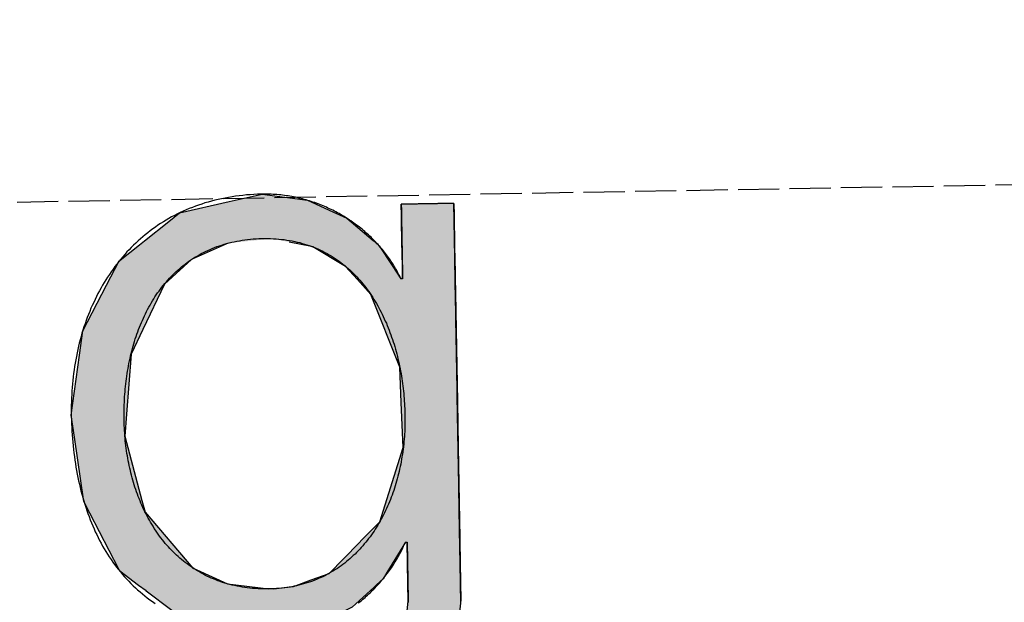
# Model space of a CAD drawing. Extents: x 1073 to 6773, y 5991 to 11916.
# Tile 26 of 65: x 3600 to 3720, y 8069 to 8140. Entities that reach past the tile are written whole.
import ezdxf

# ---------------------------------------------------------------- set-up
doc = ezdxf.new("R2010")
doc.units = 0
doc.linetypes.add('GEN3', pattern=[6.25, 5, -1.25])
doc.layers.get('0').update_dxf_attribs({"linetype": 'CONTINUOUS'})
doc.layers.add('3', color=6, linetype='GEN3')
doc.layers.add('LOGO', color=7, linetype='CONTINUOUS')

# ---------------------------------------------------------------- blocks, each defined once
blk = doc.blocks.new('*U30')
at = {"layer": 'LOGO', "color": 30, "linetype": 'CONTINUOUS'}
for p, q in [((70.736, 7.654), (71.316, 7.774)), ((71.316, 7.774), (72.103, 7.654)), ((69.862, 7.472), (70.736, 7.654)), ((72.103, 7.654), (72.485, 7.472)), ((69.672, 7.326), (69.862, 7.472)), ((72.485, 7.472), (72.791, 7.326)), ((73.747, 7.351), (73.747, 7.555)), ((74.669, 7.555), (74.669, 7.351)), ((69.239, 6.993), (69.672, 7.326)), ((72.791, 7.326), (73.169, 6.993)), ((73.747, 7.256), (73.747, 7.351)), ((73.747, 6.903), (73.747, 7.256)), ((74.669, 7.351), (74.669, 7.256)), ((74.669, 7.256), (74.669, 6.903)), ((68.806, 6.661), (69.153, 6.928)), ((69.153, 6.928), (69.239, 6.993)), ((70.704, 6.928), (70.07, 6.661)), ((72.161, 6.842), (71.772, 6.928)), ((73.169, 6.993), (73.244, 6.928)), ((73.244, 6.928), (73.342, 6.842)), ((73.747, 6.47), (73.747, 6.903)), ((74.669, 6.903), (74.669, 6.47)), ((72.187, 6.836), (72.161, 6.842)), ((72.754, 6.486), (72.187, 6.836)), ((73.342, 6.842), (73.346, 6.836)), ((73.346, 6.836), (73.568, 6.486)), ((68.562, 6.23), (68.792, 6.651)), ((68.792, 6.651), (68.806, 6.661)), ((70.058, 6.651), (69.574, 6.23)), ((70.07, 6.661), (70.058, 6.651)), ((72.956, 6.252), (72.754, 6.486)), ((73.568, 6.486), (73.717, 6.252)), ((73.747, 6.455), (73.747, 6.47)), ((73.747, 6.252), (73.747, 6.455)), ((74.669, 6.47), (74.669, 6.455)), ((74.669, 6.455), (74.669, 6.252)), ((68.131, 5.44), (68.562, 6.23)), ((69.574, 6.23), (69.18, 5.44)), ((73.185, 5.986), (72.956, 6.252)), ((74.669, 6.252), (74.669, 5.986)), ((73.672, 4.703), (73.185, 5.986)), ((74.669, 5.986), (74.669, 4.703)), ((68.065, 5.015), (68.131, 5.44)), ((69.18, 5.44), (68.969, 5.015)), ((67.904, 3.968), (68.065, 5.015)), ((68.969, 5.015), (68.872, 3.968)), ((73.687, 4.085), (73.672, 4.703)), ((74.669, 4.703), (74.669, 4.085)), ((67.954, 3.58), (67.904, 3.968)), ((68.872, 3.968), (68.836, 3.58)), ((73.708, 3.295), (73.687, 4.085)), ((74.669, 4.085), (74.669, 3.295)), ((68.098, 2.453), (67.954, 3.58)), ((68.836, 3.58), (69.115, 2.453)), ((73.273, 2.006), (73.708, 3.295)), ((74.669, 3.295), (74.669, 2.006)), ((68.2, 2.246), (68.098, 2.453)), ((69.115, 2.453), (69.167, 2.246)), ((68.688, 1.253), (68.2, 2.246)), ((69.167, 2.246), (69.986, 1.253)), ((72.961, 1.699), (73.273, 2.006)), ((74.669, 2.006), (74.669, 1.699)), ((72.369, 1.116), (72.901, 1.639)), ((72.901, 1.639), (72.961, 1.699)), ((73.717, 1.639), (73.384, 1.116)), ((73.747, 0.913), (73.747, 1.639)), ((74.669, 1.699), (74.669, 1.639)), ((74.669, 1.639), (74.669, 0.913)), ((68.704, 1.22), (68.688, 1.253)), ((69.029, 0.966), (68.704, 1.22)), ((69.986, 1.253), (70.054, 1.22)), ((70.054, 1.22), (70.586, 0.966)), ((72.054, 1.008), (72.369, 1.116)), ((73.384, 1.116), (73.315, 1.008)), ((69.159, 0.865), (69.029, 0.966)), ((69.16, 0.864), (69.159, 0.865)), ((69.602, 0.518), (69.16, 0.864)), ((70.586, 0.966), (71.308, 0.865)), ((71.39, 0.865), (71.744, 0.901)), ((71.744, 0.901), (72.054, 1.008)), ((73.153, 0.864), (72.764, 0.518)), ((73.154, 0.865), (73.153, 0.864)), ((73.195, 0.901), (73.154, 0.865)), ((73.315, 1.008), (73.195, 0.901)), ((73.747, 0.615), (73.747, 0.913)), ((74.669, 0.913), (74.669, 0.615)), ((69.764, 0.391), (69.602, 0.518)), ((72.764, 0.518), (72.494, 0.391)), ((73.606, -0.61), (73.747, 0.615)), ((74.669, 0.615), (74.522, -0.61)), ((70.739, 0.2), (69.764, 0.391)), ((72.494, 0.391), (72.088, 0.2)), ((71.316, 0.087), (70.739, 0.2)), ((72.088, 0.2), (71.316, 0.087)), ((73.462, -0.904), (73.606, -0.61)), ((74.522, -0.61), (74.486, -0.904)), ((68.409, -1.438), (68.183, -0.733)), ((69.105, -0.733), (69.393, -1.438)), ((73.168, -1.505), (73.462, -0.904)), ((74.486, -0.904), (74.186, -1.505)), ((68.516, -1.769), (68.409, -1.438)), ((69.393, -1.438), (69.755, -1.769)), ((72.422, -2.047), (73.168, -1.505)), ((74.186, -1.505), (73.915, -2.047)), ((68.652, -1.904), (68.516, -1.769)), ((69.755, -1.769), (69.903, -1.904)), ((68.992, -2.24), (68.652, -1.904)), ((69.903, -1.904), (71.316, -2.24)), ((71.316, -2.24), (72.412, -2.054)), ((72.412, -2.054), (72.422, -2.047)), ((73.904, -2.054), (73.636, -2.24)), ((73.915, -2.047), (73.904, -2.054)), ((69.233, -2.479), (68.992, -2.24)), ((73.636, -2.24), (73.295, -2.479)), ((69.922, -2.766), (69.233, -2.479)), ((73.295, -2.479), (72.881, -2.766)), ((70.208, -2.886), (69.922, -2.766)), ((71.316, -3.017), (70.208, -2.886)), ((72.131, -2.886), (71.316, -3.017)), ((72.881, -2.766), (72.131, -2.886))]:
    blk.add_line(p, q, dxfattribs=at)
at = {"layer": 'LOGO', "color": 30, "linetype": 'CONTINUOUS', "extrusion": (0, 0, -1)}
for points in [[(-71.316, 7.774), (-72.103, 7.654), (-70.736, 7.654)], [(-70.736, 7.654), (-72.485, 7.472), (-69.862, 7.472)], [(-70.736, 7.654), (-72.103, 7.654), (-72.485, 7.472)], [(-69.862, 7.472), (-72.791, 7.326), (-69.672, 7.326)], [(-69.862, 7.472), (-72.485, 7.472), (-72.791, 7.326)], [(-73.747, 7.555), (-74.669, 7.351), (-73.747, 7.351)], [(-73.747, 7.555), (-74.669, 7.555), (-74.669, 7.351)], [(-69.672, 7.326), (-73.169, 6.993), (-69.239, 6.993)], [(-69.672, 7.326), (-72.791, 7.326), (-73.169, 6.993)], [(-73.747, 7.351), (-74.669, 7.256), (-73.747, 7.256)], [(-73.747, 7.351), (-74.669, 7.351), (-74.669, 7.256)], [(-73.747, 7.256), (-74.669, 6.903), (-73.747, 6.903)], [(-73.747, 7.256), (-74.669, 7.256), (-74.669, 6.903)], [(-69.153, 6.928), (-70.07, 6.661), (-68.806, 6.661)], [(-69.239, 6.993), (-70.704, 6.928), (-69.153, 6.928)], [(-69.153, 6.928), (-70.704, 6.928), (-70.07, 6.661)], [(-69.239, 6.993), (-71.476, 6.993), (-70.704, 6.928)], [(-71.476, 6.993), (-73.244, 6.928), (-71.772, 6.928)], [(-71.476, 6.993), (-73.169, 6.993), (-73.244, 6.928)], [(-71.772, 6.928), (-73.342, 6.842), (-72.161, 6.842)], [(-71.772, 6.928), (-73.244, 6.928), (-73.342, 6.842)], [(-73.747, 6.903), (-74.669, 6.47), (-73.747, 6.47)], [(-73.747, 6.903), (-74.669, 6.903), (-74.669, 6.47)], [(-72.161, 6.842), (-73.346, 6.836), (-72.187, 6.836)], [(-72.161, 6.842), (-73.342, 6.842), (-73.346, 6.836)], [(-72.187, 6.836), (-73.568, 6.486), (-72.754, 6.486)], [(-72.187, 6.836), (-73.346, 6.836), (-73.568, 6.486)], [(-68.792, 6.651), (-69.574, 6.23), (-68.562, 6.23)], [(-68.806, 6.661), (-70.058, 6.651), (-68.792, 6.651)], [(-68.792, 6.651), (-70.058, 6.651), (-69.574, 6.23)], [(-68.806, 6.661), (-70.07, 6.661), (-70.058, 6.651)], [(-72.754, 6.486), (-73.717, 6.252), (-72.956, 6.252)], [(-72.754, 6.486), (-73.568, 6.486), (-73.717, 6.252)], [(-73.747, 6.47), (-74.669, 6.455), (-73.747, 6.455)], [(-73.747, 6.47), (-74.669, 6.47), (-74.669, 6.455)], [(-73.747, 6.455), (-74.669, 6.252), (-73.747, 6.252)], [(-73.747, 6.455), (-74.669, 6.455), (-74.669, 6.252)], [(-68.562, 6.23), (-69.18, 5.44), (-68.131, 5.44)], [(-68.562, 6.23), (-69.574, 6.23), (-69.18, 5.44)], [(-72.956, 6.252), (-74.669, 5.986), (-73.185, 5.986)], [(-72.956, 6.252), (-74.669, 6.252), (-74.669, 5.986)], [(-73.185, 5.986), (-74.669, 4.703), (-73.672, 4.703)], [(-73.185, 5.986), (-74.669, 5.986), (-74.669, 4.703)], [(-68.131, 5.44), (-68.969, 5.015), (-68.065, 5.015)], [(-68.131, 5.44), (-69.18, 5.44), (-68.969, 5.015)], [(-68.065, 5.015), (-68.872, 3.968), (-67.904, 3.968)], [(-68.065, 5.015), (-68.969, 5.015), (-68.872, 3.968)], [(-73.672, 4.703), (-74.669, 4.085), (-73.687, 4.085)], [(-73.672, 4.703), (-74.669, 4.703), (-74.669, 4.085)], [(-67.904, 3.968), (-68.836, 3.58), (-67.954, 3.58)], [(-67.904, 3.968), (-68.872, 3.968), (-68.836, 3.58)], [(-73.687, 4.085), (-74.669, 3.295), (-73.708, 3.295)], [(-73.687, 4.085), (-74.669, 4.085), (-74.669, 3.295)], [(-67.954, 3.58), (-69.115, 2.453), (-68.098, 2.453)], [(-67.954, 3.58), (-68.836, 3.58), (-69.115, 2.453)], [(-73.708, 3.295), (-74.669, 2.006), (-73.273, 2.006)], [(-73.708, 3.295), (-74.669, 3.295), (-74.669, 2.006)], [(-68.098, 2.453), (-69.167, 2.246), (-68.2, 2.246)], [(-68.098, 2.453), (-69.115, 2.453), (-69.167, 2.246)], [(-68.2, 2.246), (-69.986, 1.253), (-68.688, 1.253)], [(-68.2, 2.246), (-69.167, 2.246), (-69.986, 1.253)], [(-73.273, 2.006), (-74.669, 1.699), (-72.961, 1.699)], [(-73.273, 2.006), (-74.669, 2.006), (-74.669, 1.699)], [(-72.901, 1.639), (-73.384, 1.116), (-72.369, 1.116)], [(-72.961, 1.699), (-74.669, 1.639), (-72.901, 1.639)], [(-72.901, 1.639), (-73.717, 1.639), (-73.384, 1.116)], [(-72.961, 1.699), (-74.669, 1.699), (-74.669, 1.639)], [(-73.747, 1.639), (-74.669, 0.913), (-73.747, 0.913)], [(-73.747, 1.639), (-74.669, 1.639), (-74.669, 0.913)], [(-68.688, 1.253), (-70.054, 1.22), (-68.704, 1.22)], [(-68.688, 1.253), (-69.986, 1.253), (-70.054, 1.22)], [(-68.704, 1.22), (-70.586, 0.966), (-69.029, 0.966)], [(-68.704, 1.22), (-70.054, 1.22), (-70.586, 0.966)], [(-72.369, 1.116), (-73.315, 1.008), (-72.054, 1.008)], [(-72.369, 1.116), (-73.384, 1.116), (-73.315, 1.008)], [(-69.029, 0.966), (-71.308, 0.865), (-69.159, 0.865)], [(-69.029, 0.966), (-70.586, 0.966), (-71.308, 0.865)], [(-69.159, 0.865), (-71.316, 0.864), (-69.16, 0.864)], [(-69.159, 0.865), (-71.308, 0.865), (-71.316, 0.864)], [(-69.16, 0.864), (-72.764, 0.518), (-69.602, 0.518)], [(-69.16, 0.864), (-73.153, 0.864), (-72.764, 0.518)], [(-71.39, 0.865), (-73.153, 0.864), (-71.316, 0.864)], [(-71.744, 0.901), (-73.154, 0.865), (-71.39, 0.865)], [(-71.39, 0.865), (-73.154, 0.865), (-73.153, 0.864)], [(-72.054, 1.008), (-73.195, 0.901), (-71.744, 0.901)], [(-71.744, 0.901), (-73.195, 0.901), (-73.154, 0.865)], [(-72.054, 1.008), (-73.315, 1.008), (-73.195, 0.901)], [(-73.747, 0.913), (-74.669, 0.615), (-73.747, 0.615)], [(-73.747, 0.913), (-74.669, 0.913), (-74.669, 0.615)], [(-69.602, 0.518), (-72.494, 0.391), (-69.764, 0.391)], [(-69.602, 0.518), (-72.764, 0.518), (-72.494, 0.391)], [(-73.747, 0.615), (-74.522, -0.61), (-73.606, -0.61)], [(-73.747, 0.615), (-74.669, 0.615), (-74.522, -0.61)], [(-69.764, 0.391), (-72.088, 0.2), (-70.739, 0.2)], [(-69.764, 0.391), (-72.494, 0.391), (-72.088, 0.2)], [(-70.739, 0.2), (-72.088, 0.2), (-71.316, 0.087)], [(-73.606, -0.61), (-74.486, -0.904), (-73.462, -0.904)], [(-73.606, -0.61), (-74.522, -0.61), (-74.486, -0.904)], [(-68.183, -0.733), (-69.393, -1.438), (-68.409, -1.438)], [(-68.183, -0.733), (-69.105, -0.733), (-69.393, -1.438)], [(-73.462, -0.904), (-74.186, -1.505), (-73.168, -1.505)], [(-73.462, -0.904), (-74.486, -0.904), (-74.186, -1.505)], [(-68.409, -1.438), (-69.755, -1.769), (-68.516, -1.769)], [(-68.409, -1.438), (-69.393, -1.438), (-69.755, -1.769)], [(-73.168, -1.505), (-73.915, -2.047), (-72.422, -2.047)], [(-73.168, -1.505), (-74.186, -1.505), (-73.915, -2.047)], [(-68.516, -1.769), (-69.903, -1.904), (-68.652, -1.904)], [(-68.516, -1.769), (-69.755, -1.769), (-69.903, -1.904)], [(-68.652, -1.904), (-71.316, -2.24), (-68.992, -2.24)], [(-68.652, -1.904), (-69.903, -1.904), (-71.316, -2.24)], [(-72.412, -2.054), (-73.636, -2.24), (-71.316, -2.24)], [(-72.422, -2.047), (-73.904, -2.054), (-72.412, -2.054)], [(-72.412, -2.054), (-73.904, -2.054), (-73.636, -2.24)], [(-72.422, -2.047), (-73.915, -2.047), (-73.904, -2.054)], [(-68.992, -2.24), (-73.295, -2.479), (-69.233, -2.479)], [(-68.992, -2.24), (-73.636, -2.24), (-73.295, -2.479)], [(-69.233, -2.479), (-72.881, -2.766), (-69.922, -2.766)], [(-69.233, -2.479), (-73.295, -2.479), (-72.881, -2.766)], [(-69.922, -2.766), (-72.131, -2.886), (-70.208, -2.886)], [(-69.922, -2.766), (-72.881, -2.766), (-72.131, -2.886)], [(-70.208, -2.886), (-72.131, -2.886), (-71.316, -3.017)]]:
    blk.add_solid(points, dxfattribs=at)
blk = doc.blocks.new('KLAUS')
at = {"layer": 'LOGO'}
for points in [[(74.668, 7.555, 0), (74.668, 7.555, 0), (74.667, 7.555, 0), (74.666, 7.555, 0), (74.664, 7.555, 0), (74.662, 7.555, 0), (74.659, 7.555, 0), (74.655, 7.555, 0), (74.651, 7.555, 0), (74.647, 7.555, 0), (74.642, 7.555, 0), (74.636, 7.555, 0), (74.63, 7.555, 0), (74.624, 7.555, 0), (74.617, 7.555, 0), (74.61, 7.555, 0), (74.603, 7.555, 0), (74.595, 7.555, 0), (74.587, 7.555, 0), (74.578, 7.555, 0), (74.569, 7.555, 0), (74.559, 7.555, 0), (74.55, 7.555, 0), (74.54, 7.555, 0), (74.529, 7.555, 0), (74.519, 7.555, 0), (74.508, 7.555, 0), (74.497, 7.555, 0), (74.486, 7.555, 0), (74.474, 7.555, 0), (74.462, 7.555, 0), (74.45, 7.555, 0), (74.438, 7.555, 0), (74.425, 7.555, 0), (74.412, 7.555, 0), (74.399, 7.555, 0), (74.386, 7.555, 0), (74.373, 7.555, 0), (74.36, 7.555, 0), (74.346, 7.555, 0), (74.333, 7.555, 0), (74.319, 7.555, 0), (74.305, 7.555, 0), (74.291, 7.555, 0), (74.278, 7.555, 0), (74.263, 7.555, 0), (74.249, 7.555, 0), (74.235, 7.555, 0), (74.221, 7.555, 0), (74.207, 7.555, 0), (74.193, 7.555, 0), (74.179, 7.555, 0), (74.165, 7.555, 0), (74.151, 7.555, 0), (74.137, 7.555, 0), (74.123, 7.555, 0), (74.109, 7.555, 0), (74.095, 7.555, 0), (74.082, 7.555, 0), (74.068, 7.555, 0), (74.054, 7.555, 0), (74.041, 7.555, 0), (74.028, 7.555, 0), (74.015, 7.555, 0), (74.002, 7.555, 0), (73.989, 7.555, 0), (73.977, 7.555, 0), (73.965, 7.555, 0), (73.952, 7.555, 0), (73.941, 7.555, 0), (73.929, 7.555, 0), (73.918, 7.555, 0), (73.906, 7.555, 0), (73.895, 7.555, 0), (73.885, 7.555, 0), (73.875, 7.555, 0), (73.865, 7.555, 0), (73.855, 7.555, 0), (73.846, 7.555, 0), (73.837, 7.555, 0), (73.828, 7.555, 0), (73.82, 7.555, 0), (73.812, 7.555, 0), (73.804, 7.555, 0), (73.797, 7.555, 0), (73.791, 7.555, 0), (73.784, 7.555, 0), (73.778, 7.555, 0), (73.773, 7.555, 0), (73.768, 7.555, 0), (73.764, 7.555, 0), (73.76, 7.555, 0), (73.756, 7.555, 0), (73.753, 7.555, 0), (73.751, 7.555, 0), (73.749, 7.555, 0), (73.748, 7.555, 0), (73.747, 7.555, 0), (73.747, 7.555, 0), (73.747, 7.554, 0), (73.747, 7.553, 0), (73.747, 7.551, 0), (73.747, 7.548, 0), (73.747, 7.545, 0), (73.747, 7.54, 0), (73.747, 7.535, 0), (73.747, 7.53, 0), (73.747, 7.523, 0), (73.747, 7.516, 0), (73.747, 7.509, 0), (73.747, 7.5, 0), (73.747, 7.491, 0), (73.747, 7.482, 0), (73.747, 7.472, 0), (73.747, 7.461, 0), (73.747, 7.45, 0), (73.747, 7.438, 0), (73.747, 7.426, 0), (73.747, 7.413, 0), (73.747, 7.4, 0), (73.747, 7.386, 0), (73.747, 7.372, 0), (73.747, 7.357, 0), (73.747, 7.342, 0), (73.747, 7.327, 0), (73.747, 7.311, 0), (73.747, 7.295, 0), (73.747, 7.279, 0), (73.747, 7.262, 0), (73.747, 7.245, 0), (73.747, 7.227, 0), (73.747, 7.209, 0), (73.747, 7.191, 0), (73.747, 7.173, 0), (73.747, 7.155, 0), (73.747, 7.136, 0), (73.747, 7.117, 0), (73.747, 7.098, 0), (73.747, 7.079, 0), (73.747, 7.06, 0), (73.747, 7.04, 0), (73.747, 7.02, 0), (73.747, 7.001, 0), (73.747, 6.981, 0), (73.747, 6.961, 0), (73.747, 6.941, 0), (73.747, 6.921, 0), (73.747, 6.901, 0), (73.747, 6.881, 0), (73.747, 6.861, 0), (73.747, 6.842, 0), (73.747, 6.822, 0), (73.747, 6.802, 0), (73.747, 6.782, 0), (73.747, 6.763, 0), (73.747, 6.743, 0), (73.747, 6.724, 0), (73.747, 6.705, 0), (73.747, 6.686, 0), (73.747, 6.667, 0), (73.747, 6.648, 0), (73.747, 6.63, 0), (73.747, 6.612, 0), (73.747, 6.594, 0), (73.747, 6.576, 0), (73.747, 6.559, 0), (73.747, 6.541, 0), (73.747, 6.525, 0), (73.747, 6.508, 0), (73.747, 6.492, 0), (73.747, 6.477, 0), (73.747, 6.461, 0), (73.747, 6.446, 0), (73.747, 6.432, 0), (73.747, 6.418, 0), (73.747, 6.404, 0), (73.747, 6.391, 0), (73.747, 6.378, 0), (73.747, 6.366, 0), (73.747, 6.354, 0), (73.747, 6.343, 0), (73.747, 6.333, 0), (73.747, 6.323, 0), (73.747, 6.313, 0), (73.747, 6.305, 0), (73.747, 6.296, 0), (73.747, 6.289, 0), (73.747, 6.282, 0), (73.747, 6.276, 0), (73.747, 6.27, 0), (73.747, 6.265, 0), (73.747, 6.261, 0), (73.747, 6.258, 0), (73.747, 6.255, 0), (73.747, 6.253, 0), (73.747, 6.252, 0), (73.747, 6.252, 0), (73.747, 6.252, 0), (73.747, 6.252, 0), (73.746, 6.252, 0), (73.746, 6.252, 0), (73.746, 6.252, 0), (73.746, 6.252, 0), (73.746, 6.252, 0), (73.746, 6.252, 0), (73.746, 6.252, 0), (73.746, 6.252, 0), (73.746, 6.252, 0), (73.745, 6.252, 0), (73.745, 6.252, 0), (73.745, 6.252, 0), (73.745, 6.252, 0), (73.744, 6.252, 0), (73.744, 6.252, 0), (73.744, 6.252, 0), (73.744, 6.252, 0), (73.743, 6.252, 0), (73.743, 6.252, 0), (73.743, 6.252, 0), (73.742, 6.252, 0), (73.742, 6.252, 0), (73.742, 6.252, 0), (73.741, 6.252, 0), (73.741, 6.252, 0), (73.741, 6.252, 0), (73.74, 6.252, 0), (73.74, 6.252, 0), (73.74, 6.252, 0), (73.739, 6.252, 0), (73.739, 6.252, 0), (73.738, 6.252, 0), (73.738, 6.252, 0), (73.737, 6.252, 0), (73.737, 6.252, 0), (73.737, 6.252, 0), (73.736, 6.252, 0), (73.736, 6.252, 0), (73.735, 6.252, 0), (73.735, 6.252, 0), (73.734, 6.252, 0), (73.734, 6.252, 0), (73.734, 6.252, 0), (73.733, 6.252, 0), (73.733, 6.252, 0), (73.732, 6.252, 0), (73.732, 6.252, 0), (73.731, 6.252, 0), (73.731, 6.252, 0), (73.73, 6.252, 0), (73.73, 6.252, 0), (73.729, 6.252, 0), (73.729, 6.252, 0), (73.729, 6.252, 0), (73.728, 6.252, 0), (73.728, 6.252, 0), (73.727, 6.252, 0), (73.727, 6.252, 0), (73.726, 6.252, 0), (73.726, 6.252, 0), (73.725, 6.252, 0), (73.725, 6.252, 0), (73.725, 6.252, 0), (73.724, 6.252, 0), (73.724, 6.252, 0), (73.724, 6.252, 0), (73.723, 6.252, 0), (73.723, 6.252, 0), (73.722, 6.252, 0), (73.722, 6.252, 0), (73.722, 6.252, 0), (73.721, 6.252, 0), (73.721, 6.252, 0), (73.721, 6.252, 0), (73.72, 6.252, 0), (73.72, 6.252, 0), (73.72, 6.252, 0), (73.719, 6.252, 0), (73.719, 6.252, 0), (73.719, 6.252, 0), (73.719, 6.252, 0), (73.719, 6.252, 0), (73.718, 6.252, 0), (73.718, 6.252, 0), (73.718, 6.252, 0), (73.718, 6.252, 0), (73.718, 6.252, 0), (73.718, 6.252, 0), (73.717, 6.252, 0), (73.717, 6.252, 0), (73.717, 6.252, 0), (73.717, 6.252, 0), (73.717, 6.252, 0), (73.717, 6.252, 0), (73.717, 6.252, 0), (73.715, 6.257, 0), (73.703, 6.282, 0), (73.692, 6.307, 0), (73.679, 6.333, 0), (73.667, 6.358, 0), (73.654, 6.383, 0), (73.641, 6.408, 0), (73.627, 6.433, 0), (73.614, 6.458, 0), (73.599, 6.482, 0), (73.585, 6.507, 0), (73.57, 6.531, 0), (73.555, 6.555, 0), (73.539, 6.58, 0), (73.523, 6.604, 0), (73.507, 6.627, 0), (73.491, 6.651, 0), (73.474, 6.675, 0), (73.457, 6.698, 0), (73.439, 6.721, 0), (73.421, 6.744, 0), (73.403, 6.767, 0), (73.385, 6.79, 0), (73.367, 6.813, 0), (73.347, 6.835, 0), (73.328, 6.857, 0), (73.309, 6.879, 0), (73.289, 6.901, 0), (73.269, 6.923, 0), (73.249, 6.944, 0), (73.228, 6.966, 0), (73.207, 6.987, 0), (73.186, 7.008, 0), (73.164, 7.029, 0), (73.142, 7.049, 0), (73.12, 7.069, 0), (73.098, 7.089, 0), (73.076, 7.109, 0), (73.053, 7.129, 0), (73.03, 7.148, 0), (73.006, 7.168, 0), (72.983, 7.187, 0), (72.959, 7.205, 0), (72.935, 7.224, 0), (72.911, 7.242, 0), (72.886, 7.26, 0), (72.861, 7.278, 0), (72.836, 7.295, 0), (72.811, 7.313, 0), (72.785, 7.33, 0), (72.76, 7.346, 0), (72.734, 7.363, 0), (72.708, 7.379, 0), (72.681, 7.395, 0), (72.654, 7.411, 0), (72.628, 7.426, 0), (72.601, 7.441, 0), (72.573, 7.456, 0), (72.546, 7.471, 0), (72.518, 7.485, 0), (72.49, 7.499, 0), (72.462, 7.512, 0), (72.434, 7.526, 0), (72.406, 7.539, 0), (72.377, 7.551, 0), (72.348, 7.564, 0), (72.319, 7.576, 0), (72.29, 7.588, 0), (72.26, 7.599, 0), (72.231, 7.61, 0), (72.201, 7.621, 0), (72.171, 7.631, 0), (72.141, 7.642, 0), (72.111, 7.651, 0), (72.081, 7.661, 0), (72.05, 7.67, 0), (72.019, 7.679, 0), (71.988, 7.687, 0), (71.957, 7.695, 0), (71.926, 7.703, 0), (71.895, 7.71, 0), (71.863, 7.717, 0), (71.831, 7.723, 0), (71.8, 7.729, 0), (71.768, 7.735, 0), (71.736, 7.741, 0), (71.703, 7.746, 0), (71.671, 7.75, 0), (71.639, 7.755, 0), (71.606, 7.758, 0), (71.573, 7.762, 0), (71.54, 7.765, 0), (71.507, 7.767, 0), (71.474, 7.77, 0), (71.441, 7.771, 0), (71.408, 7.773, 0), (71.374, 7.774, 0), (71.341, 7.774, 0), (71.299, 7.774, 0), (71.233, 7.774, 0), (71.167, 7.772, 0), (71.102, 7.769, 0), (71.037, 7.765, 0), (70.973, 7.76, 0), (70.91, 7.754, 0), (70.847, 7.747, 0), (70.785, 7.739, 0), (70.723, 7.729, 0), (70.662, 7.719, 0), (70.602, 7.708, 0), (70.542, 7.696, 0), (70.483, 7.683, 0), (70.425, 7.669, 0), (70.367, 7.654, 0), (70.31, 7.638, 0), (70.253, 7.621, 0), (70.197, 7.603, 0), (70.142, 7.585, 0), (70.087, 7.565, 0), (70.033, 7.545, 0), (69.98, 7.523, 0), (69.927, 7.501, 0), (69.875, 7.478, 0), (69.823, 7.454, 0), (69.772, 7.429, 0), (69.722, 7.403, 0), (69.672, 7.376, 0), (69.623, 7.349, 0), (69.575, 7.321, 0), (69.527, 7.291, 0), (69.48, 7.262, 0), (69.434, 7.231, 0), (69.388, 7.199, 0), (69.343, 7.167, 0), (69.299, 7.134, 0), (69.255, 7.1, 0), (69.212, 7.066, 0), (69.169, 7.031, 0), (69.128, 6.995, 0), (69.087, 6.958, 0), (69.046, 6.92, 0), (69.006, 6.882, 0), (68.967, 6.843, 0), (68.929, 6.804, 0), (68.891, 6.763, 0), (68.854, 6.723, 0), (68.818, 6.681, 0), (68.782, 6.639, 0), (68.747, 6.596, 0), (68.713, 6.552, 0), (68.679, 6.508, 0), (68.646, 6.463, 0), (68.614, 6.418, 0), (68.582, 6.372, 0), (68.551, 6.325, 0), (68.521, 6.278, 0), (68.492, 6.231, 0), (68.463, 6.182, 0), (68.435, 6.133, 0), (68.407, 6.084, 0), (68.381, 6.034, 0), (68.355, 5.983, 0), (68.33, 5.932, 0), (68.305, 5.881, 0), (68.281, 5.829, 0), (68.258, 5.776, 0), (68.236, 5.723, 0), (68.214, 5.67, 0), (68.193, 5.616, 0), (68.173, 5.561, 0), (68.153, 5.506, 0), (68.134, 5.451, 0), (68.116, 5.395, 0), (68.099, 5.339, 0), (68.082, 5.282, 0), (68.066, 5.225, 0), (68.051, 5.168, 0), (68.037, 5.11, 0), (68.023, 5.052, 0), (68.01, 4.993, 0), (67.998, 4.934, 0), (67.986, 4.875, 0), (67.976, 4.815, 0), (67.966, 4.755, 0), (67.957, 4.695, 0), (67.948, 4.634, 0), (67.94, 4.573, 0), (67.933, 4.512, 0), (67.927, 4.45, 0), (67.921, 4.388, 0), (67.917, 4.326, 0), (67.913, 4.264, 0), (67.91, 4.201, 0), (67.907, 4.138, 0), (67.906, 4.075, 0), (67.905, 4.011, 0), (67.904, 3.947, 0), (67.905, 3.881, 0), (67.906, 3.816, 0), (67.908, 3.751, 0), (67.91, 3.686, 0), (67.913, 3.621, 0), (67.917, 3.557, 0), (67.921, 3.493, 0), (67.926, 3.43, 0), (67.932, 3.366, 0), (67.938, 3.303, 0), (67.945, 3.241, 0), (67.953, 3.179, 0), (67.961, 3.117, 0), (67.969, 3.055, 0), (67.979, 2.994, 0), (67.989, 2.933, 0), (68, 2.873, 0), (68.012, 2.813, 0), (68.024, 2.754, 0), (68.037, 2.695, 0), (68.05, 2.636, 0), (68.064, 2.578, 0), (68.079, 2.52, 0), (68.095, 2.463, 0), (68.111, 2.406, 0), (68.128, 2.35, 0), (68.146, 2.294, 0), (68.164, 2.239, 0), (68.183, 2.184, 0), (68.203, 2.13, 0), (68.224, 2.076, 0), (68.245, 2.023, 0), (68.267, 1.97, 0), (68.289, 1.918, 0), (68.313, 1.866, 0), (68.337, 1.815, 0), (68.361, 1.764, 0), (68.387, 1.715, 0), (68.413, 1.665, 0), (68.44, 1.616, 0), (68.468, 1.568, 0), (68.496, 1.521, 0), (68.525, 1.474, 0), (68.555, 1.427, 0), (68.586, 1.382, 0), (68.617, 1.337, 0), (68.649, 1.292, 0), (68.682, 1.249, 0), (68.716, 1.206, 0), (68.75, 1.163, 0), (68.785, 1.122, 0), (68.821, 1.081, 0), (68.858, 1.04, 0), (68.895, 1.001, 0), (68.934, 0.962, 0), (68.973, 0.924, 0), (69.012, 0.886, 0), (69.053, 0.85, 0), (69.094, 0.814, 0), (69.136, 0.779, 0), (69.179, 0.744, 0), (69.223, 0.711, 0), (69.267, 0.678, 0), (69.313, 0.646, 0)], [(72.873, 0.594, 0), (72.897, 0.612, 0), (72.921, 0.63, 0), (72.945, 0.649, 0), (72.968, 0.668, 0), (72.992, 0.687, 0), (73.015, 0.707, 0), (73.037, 0.726, 0), (73.06, 0.746, 0), (73.083, 0.767, 0), (73.105, 0.787, 0), (73.127, 0.808, 0), (73.148, 0.829, 0), (73.17, 0.85, 0), (73.191, 0.872, 0), (73.212, 0.894, 0), (73.233, 0.916, 0), (73.254, 0.938, 0), (73.274, 0.96, 0), (73.294, 0.983, 0), (73.314, 1.006, 0), (73.333, 1.029, 0), (73.352, 1.053, 0), (73.371, 1.076, 0), (73.39, 1.1, 0), (73.409, 1.124, 0), (73.427, 1.149, 0), (73.445, 1.173, 0), (73.463, 1.198, 0), (73.48, 1.223, 0), (73.498, 1.249, 0), (73.514, 1.274, 0), (73.531, 1.3, 0), (73.547, 1.326, 0), (73.564, 1.352, 0), (73.579, 1.378, 0), (73.595, 1.404, 0), (73.61, 1.431, 0), (73.625, 1.458, 0), (73.64, 1.485, 0), (73.655, 1.512, 0), (73.669, 1.54, 0), (73.683, 1.568, 0), (73.696, 1.596, 0), (73.71, 1.624, 0), (73.717, 1.639, 0), (73.717, 1.639, 0), (73.717, 1.639, 0), (73.717, 1.639, 0), (73.717, 1.639, 0), (73.717, 1.639, 0), (73.717, 1.639, 0), (73.718, 1.639, 0), (73.718, 1.639, 0), (73.718, 1.639, 0), (73.718, 1.639, 0), (73.718, 1.639, 0), (73.718, 1.639, 0), (73.719, 1.639, 0), (73.719, 1.639, 0), (73.719, 1.639, 0), (73.719, 1.639, 0), (73.719, 1.639, 0), (73.72, 1.639, 0), (73.72, 1.639, 0), (73.72, 1.639, 0), (73.721, 1.639, 0), (73.721, 1.639, 0), (73.721, 1.639, 0), (73.722, 1.639, 0), (73.722, 1.639, 0), (73.722, 1.639, 0), (73.723, 1.639, 0), (73.723, 1.639, 0), (73.723, 1.639, 0), (73.724, 1.639, 0), (73.724, 1.639, 0), (73.725, 1.639, 0), (73.725, 1.639, 0), (73.725, 1.639, 0), (73.726, 1.639, 0), (73.726, 1.639, 0), (73.727, 1.639, 0), (73.727, 1.639, 0), (73.728, 1.639, 0), (73.728, 1.639, 0), (73.728, 1.639, 0), (73.729, 1.639, 0), (73.729, 1.639, 0), (73.73, 1.639, 0), (73.73, 1.639, 0), (73.731, 1.639, 0), (73.731, 1.639, 0), (73.731, 1.639, 0), (73.732, 1.639, 0), (73.732, 1.639, 0), (73.733, 1.639, 0), (73.733, 1.639, 0), (73.734, 1.639, 0), (73.734, 1.639, 0), (73.735, 1.639, 0), (73.735, 1.639, 0), (73.736, 1.639, 0), (73.736, 1.639, 0), (73.737, 1.639, 0), (73.737, 1.639, 0), (73.737, 1.639, 0), (73.738, 1.639, 0), (73.738, 1.639, 0), (73.739, 1.639, 0), (73.739, 1.639, 0), (73.739, 1.639, 0), (73.74, 1.639, 0), (73.74, 1.639, 0), (73.74, 1.639, 0), (73.741, 1.639, 0), (73.741, 1.639, 0), (73.742, 1.639, 0), (73.742, 1.639, 0), (73.742, 1.639, 0), (73.743, 1.639, 0), (73.743, 1.639, 0), (73.743, 1.639, 0), (73.743, 1.639, 0), (73.744, 1.639, 0), (73.744, 1.639, 0), (73.744, 1.639, 0), (73.745, 1.639, 0), (73.745, 1.639, 0), (73.745, 1.639, 0), (73.745, 1.639, 0), (73.746, 1.639, 0), (73.746, 1.639, 0), (73.746, 1.639, 0), (73.746, 1.639, 0), (73.746, 1.639, 0), (73.746, 1.639, 0), (73.746, 1.639, 0), (73.746, 1.639, 0), (73.746, 1.639, 0), (73.746, 1.639, 0), (73.747, 1.639, 0), (73.747, 1.639, 0), (73.747, 1.639, 0), (73.747, 1.639, 0), (73.747, 1.637, 0), (73.747, 1.636, 0), (73.747, 1.633, 0), (73.747, 1.63, 0), (73.747, 1.626, 0), (73.747, 1.622, 0), (73.747, 1.618, 0), (73.747, 1.612, 0), (73.747, 1.607, 0), (73.747, 1.6, 0), (73.747, 1.594, 0), (73.747, 1.586, 0), (73.747, 1.579, 0), (73.747, 1.571, 0), (73.747, 1.562, 0), (73.747, 1.553, 0), (73.747, 1.544, 0), (73.747, 1.534, 0), (73.747, 1.524, 0), (73.747, 1.513, 0), (73.747, 1.502, 0), (73.747, 1.491, 0), (73.747, 1.479, 0), (73.747, 1.467, 0), (73.747, 1.455, 0), (73.747, 1.442, 0), (73.747, 1.43, 0), (73.747, 1.416, 0), (73.747, 1.403, 0), (73.747, 1.39, 0), (73.747, 1.376, 0), (73.747, 1.362, 0), (73.747, 1.347, 0), (73.747, 1.333, 0), (73.747, 1.318, 0), (73.747, 1.304, 0), (73.747, 1.289, 0), (73.747, 1.274, 0), (73.747, 1.259, 0), (73.747, 1.243, 0), (73.747, 1.228, 0), (73.747, 1.212, 0), (73.747, 1.197, 0), (73.747, 1.181, 0), (73.747, 1.166, 0), (73.747, 1.15, 0), (73.747, 1.134, 0), (73.747, 1.119, 0), (73.747, 1.103, 0), (73.747, 1.087, 0), (73.747, 1.072, 0), (73.747, 1.056, 0), (73.747, 1.041, 0), (73.747, 1.025, 0), (73.747, 1.01, 0), (73.747, 0.994, 0), (73.747, 0.979, 0), (73.747, 0.964, 0), (73.747, 0.949, 0), (73.747, 0.935, 0), (73.747, 0.92, 0), (73.747, 0.906, 0), (73.747, 0.891, 0), (73.747, 0.877, 0), (73.747, 0.864, 0), (73.747, 0.85, 0), (73.747, 0.837, 0), (73.747, 0.824, 0), (73.747, 0.811, 0), (73.747, 0.798, 0), (73.747, 0.786, 0), (73.747, 0.774, 0), (73.747, 0.763, 0), (73.747, 0.751, 0), (73.747, 0.74, 0), (73.747, 0.73, 0), (73.747, 0.72, 0), (73.747, 0.71, 0), (73.747, 0.7, 0), (73.747, 0.691, 0), (73.747, 0.683, 0), (73.747, 0.675, 0), (73.747, 0.667, 0), (73.747, 0.66, 0), (73.747, 0.653, 0), (73.747, 0.647, 0), (73.747, 0.641, 0), (73.747, 0.636, 0), (73.747, 0.631, 0), (73.747, 0.627, 0), (73.747, 0.624, 0), (73.747, 0.621, 0), (73.747, 0.618, 0), (73.747, 0.616, 0), (73.747, 0.615, 0), (73.747, 0.615, 0), (73.746, 0.583, 0)], [(74.668, 0.537, 0), (74.668, 0.606, 0), (74.668, 0.616, 0), (74.668, 0.622, 0), (74.668, 0.632, 0), (74.668, 0.646, 0), (74.668, 0.664, 0), (74.668, 0.686, 0), (74.668, 0.712, 0), (74.668, 0.742, 0), (74.668, 0.775, 0), (74.668, 0.812, 0), (74.668, 0.852, 0), (74.668, 0.896, 0), (74.668, 0.943, 0), (74.668, 0.993, 0), (74.668, 1.046, 0), (74.668, 1.102, 0), (74.668, 1.162, 0), (74.668, 1.224, 0), (74.668, 1.288, 0), (74.668, 1.356, 0), (74.668, 1.426, 0), (74.668, 1.499, 0), (74.668, 1.573, 0), (74.668, 1.651, 0), (74.668, 1.73, 0), (74.668, 1.812, 0), (74.668, 1.895, 0), (74.668, 1.981, 0), (74.668, 2.069, 0), (74.668, 2.158, 0), (74.668, 2.249, 0), (74.668, 2.341, 0), (74.668, 2.436, 0), (74.668, 2.531, 0), (74.668, 2.628, 0), (74.668, 2.726, 0), (74.668, 2.825, 0), (74.668, 2.926, 0), (74.668, 3.027, 0), (74.668, 3.129, 0), (74.668, 3.232, 0), (74.668, 3.336, 0), (74.668, 3.44, 0), (74.668, 3.545, 0), (74.668, 3.65, 0), (74.668, 3.756, 0), (74.668, 3.862, 0), (74.668, 3.968, 0), (74.668, 4.075, 0), (74.668, 4.181, 0), (74.668, 4.287, 0), (74.668, 4.393, 0), (74.668, 4.499, 0), (74.668, 4.604, 0), (74.668, 4.709, 0), (74.668, 4.814, 0), (74.668, 4.918, 0), (74.668, 5.021, 0), (74.668, 5.123, 0), (74.668, 5.225, 0), (74.668, 5.325, 0), (74.668, 5.425, 0), (74.668, 5.523, 0), (74.668, 5.62, 0), (74.668, 5.716, 0), (74.668, 5.81, 0), (74.668, 5.903, 0), (74.668, 5.994, 0), (74.668, 6.084, 0), (74.668, 6.172, 0), (74.668, 6.258, 0), (74.668, 6.342, 0), (74.668, 6.424, 0), (74.668, 6.504, 0), (74.668, 6.581, 0), (74.668, 6.657, 0), (74.668, 6.73, 0), (74.668, 6.8, 0), (74.668, 6.868, 0), (74.668, 6.934, 0), (74.668, 6.996, 0), (74.668, 7.056, 0), (74.668, 7.113, 0), (74.668, 7.166, 0), (74.668, 7.217, 0), (74.668, 7.265, 0), (74.668, 7.309, 0), (74.668, 7.35, 0), (74.668, 7.387, 0), (74.668, 7.421, 0), (74.668, 7.452, 0), (74.668, 7.478, 0), (74.668, 7.501, 0), (74.668, 7.52, 0), (74.668, 7.535, 0), (74.668, 7.546, 0), (74.668, 7.552, 0), (74.668, 7.555, 0), (74.668, 7.555, 0), (74.668, 7.555, 0), (74.668, 7.555, 0), (74.668, 7.555, 0), (74.668, 7.555, 0), (74.668, 7.555, 0), (74.668, 7.555, 0), (74.668, 7.555, 0), (74.668, 7.555, 0), (74.668, 7.555, 0), (74.668, 7.555, 0), (74.668, 7.555, 0), (74.668, 7.555, 0), (74.668, 7.555, 0), (74.668, 7.555, 0), (74.668, 7.555, 0), (74.668, 7.555, 0), (74.668, 7.555, 0), (74.668, 7.555, 0), (74.668, 7.555, 0), (74.668, 7.555, 0), (74.668, 7.555, 0), (74.668, 7.555, 0), (74.668, 7.555, 0), (74.668, 7.555, 0), (74.668, 7.555, 0), (74.668, 7.555, 0), (74.668, 7.555, 0), (74.668, 7.555, 0), (74.668, 7.555, 0), (74.668, 7.555, 0), (74.668, 7.555, 0), (74.668, 7.555, 0), (74.668, 7.555, 0), (74.668, 7.555, 0), (74.668, 7.555, 0), (74.668, 7.555, 0), (74.668, 7.555, 0), (74.668, 7.555, 0), (74.668, 7.555, 0), (74.668, 7.555, 0), (74.668, 7.555, 0), (74.668, 7.555, 0), (74.668, 7.555, 0), (74.668, 7.555, 0), (74.668, 7.555, 0), (74.668, 7.555, 0), (74.668, 7.555, 0), (74.668, 7.555, 0), (74.668, 7.555, 0), (74.668, 7.555, 0), (74.668, 7.555, 0), (74.668, 7.555, 0), (74.668, 7.555, 0), (74.668, 7.555, 0), (74.668, 7.555, 0), (74.668, 7.555, 0), (74.668, 7.555, 0), (74.668, 7.555, 0), (74.668, 7.555, 0), (74.668, 7.555, 0), (74.668, 7.555, 0), (74.668, 7.555, 0), (74.668, 7.555, 0), (74.668, 7.555, 0), (74.668, 7.555, 0), (74.668, 7.555, 0), (74.668, 7.555, 0), (74.668, 7.555, 0), (74.668, 7.555, 0), (74.668, 7.555, 0), (74.668, 7.555, 0), (74.668, 7.555, 0), (74.668, 7.555, 0), (74.668, 7.555, 0), (74.668, 7.555, 0), (74.668, 7.555, 0), (74.668, 7.555, 0), (74.668, 7.555, 0), (74.668, 7.555, 0), (74.668, 7.555, 0), (74.668, 7.555, 0), (74.668, 7.555, 0), (74.668, 7.555, 0), (74.668, 7.555, 0), (74.668, 7.555, 0), (74.668, 7.555, 0), (74.668, 7.555, 0), (74.668, 7.555, 0), (74.668, 7.555, 0), (74.668, 7.555, 0), (74.668, 7.555, 0), (74.668, 7.555, 0), (74.668, 7.555, 0), (74.668, 7.555, 0), (74.668, 7.555, 0), (74.668, 7.555, 0), (74.668, 7.555, 0)], [(71.316, 0.864, 0), (71.266, 0.864, 0), (71.217, 0.865, 0), (71.168, 0.867, 0), (71.121, 0.87, 0), (71.073, 0.874, 0), (71.026, 0.879, 0), (70.98, 0.884, 0), (70.933, 0.89, 0), (70.888, 0.897, 0), (70.843, 0.905, 0), (70.799, 0.913, 0), (70.755, 0.922, 0), (70.711, 0.932, 0), (70.669, 0.943, 0), (70.626, 0.955, 0), (70.584, 0.967, 0), (70.543, 0.98, 0), (70.502, 0.993, 0), (70.462, 1.008, 0), (70.422, 1.023, 0), (70.383, 1.038, 0), (70.344, 1.055, 0), (70.306, 1.072, 0), (70.268, 1.09, 0), (70.231, 1.108, 0), (70.194, 1.127, 0), (70.158, 1.147, 0), (70.122, 1.167, 0), (70.087, 1.188, 0), (70.052, 1.21, 0), (70.018, 1.232, 0), (69.984, 1.254, 0), (69.951, 1.278, 0), (69.918, 1.302, 0), (69.886, 1.326, 0), (69.854, 1.351, 0), (69.823, 1.377, 0), (69.792, 1.403, 0), (69.761, 1.43, 0), (69.732, 1.457, 0), (69.703, 1.485, 0), (69.674, 1.513, 0), (69.645, 1.542, 0), (69.618, 1.571, 0), (69.59, 1.601, 0), (69.564, 1.631, 0), (69.537, 1.662, 0), (69.511, 1.693, 0), (69.486, 1.725, 0), (69.461, 1.757, 0), (69.437, 1.79, 0), (69.413, 1.823, 0), (69.39, 1.857, 0), (69.367, 1.89, 0), (69.344, 1.925, 0), (69.322, 1.959, 0), (69.301, 1.995, 0), (69.28, 2.03, 0), (69.26, 2.066, 0), (69.24, 2.102, 0), (69.22, 2.139, 0), (69.201, 2.176, 0), (69.183, 2.213, 0), (69.164, 2.251, 0), (69.147, 2.289, 0), (69.13, 2.327, 0), (69.113, 2.366, 0), (69.097, 2.405, 0), (69.081, 2.444, 0), (69.066, 2.484, 0), (69.051, 2.524, 0), (69.037, 2.564, 0), (69.023, 2.604, 0), (69.01, 2.645, 0), (68.997, 2.686, 0), (68.985, 2.727, 0), (68.973, 2.768, 0), (68.962, 2.81, 0), (68.951, 2.852, 0), (68.94, 2.894, 0), (68.93, 2.936, 0), (68.921, 2.978, 0), (68.912, 3.021, 0), (68.903, 3.064, 0), (68.895, 3.107, 0), (68.887, 3.15, 0), (68.88, 3.193, 0), (68.873, 3.237, 0), (68.867, 3.28, 0), (68.861, 3.324, 0), (68.856, 3.368, 0), (68.851, 3.412, 0), (68.846, 3.456, 0), (68.842, 3.5, 0), (68.839, 3.544, 0), (68.836, 3.589, 0), (68.833, 3.633, 0), (68.831, 3.678, 0), (68.829, 3.722, 0), (68.828, 3.767, 0), (68.827, 3.811, 0), (68.827, 3.856, 0), (68.827, 3.902, 0), (68.828, 3.948, 0), (68.829, 3.994, 0), (68.83, 4.04, 0), (68.832, 4.086, 0), (68.834, 4.131, 0), (68.837, 4.177, 0), (68.84, 4.223, 0), (68.844, 4.269, 0), (68.847, 4.314, 0), (68.852, 4.36, 0), (68.857, 4.405, 0), (68.862, 4.45, 0), (68.868, 4.496, 0), (68.874, 4.541, 0), (68.88, 4.586, 0), (68.888, 4.631, 0), (68.895, 4.675, 0), (68.903, 4.72, 0), (68.912, 4.764, 0), (68.92, 4.808, 0), (68.93, 4.852, 0), (68.939, 4.896, 0), (68.95, 4.94, 0), (68.96, 4.983, 0), (68.972, 5.026, 0), (68.983, 5.069, 0), (68.995, 5.112, 0), (69.008, 5.154, 0), (69.021, 5.196, 0), (69.034, 5.238, 0), (69.048, 5.28, 0), (69.063, 5.322, 0), (69.078, 5.363, 0), (69.093, 5.403, 0), (69.109, 5.444, 0), (69.125, 5.484, 0), (69.142, 5.524, 0), (69.159, 5.563, 0), (69.177, 5.603, 0), (69.195, 5.642, 0), (69.214, 5.68, 0), (69.234, 5.718, 0), (69.253, 5.756, 0), (69.273, 5.793, 0), (69.294, 5.83, 0), (69.316, 5.867, 0), (69.337, 5.903, 0), (69.359, 5.939, 0), (69.382, 5.974, 0), (69.405, 6.009, 0), (69.429, 6.043, 0), (69.453, 6.077, 0), (69.478, 6.111, 0), (69.503, 6.144, 0), (69.529, 6.176, 0), (69.555, 6.208, 0), (69.582, 6.24, 0), (69.61, 6.271, 0), (69.637, 6.301, 0), (69.666, 6.331, 0), (69.695, 6.361, 0), (69.724, 6.389, 0), (69.754, 6.418, 0), (69.784, 6.446, 0), (69.815, 6.473, 0), (69.847, 6.499, 0), (69.879, 6.525, 0), (69.911, 6.551, 0), (69.945, 6.576, 0), (69.978, 6.6, 0), (70.012, 6.624, 0), (70.047, 6.647, 0), (70.082, 6.669, 0), (70.118, 6.691, 0), (70.154, 6.712, 0), (70.191, 6.732, 0), (70.229, 6.752, 0), (70.267, 6.771, 0), (70.305, 6.789, 0), (70.344, 6.807, 0), (70.384, 6.823, 0), (70.424, 6.84, 0), (70.465, 6.855, 0), (70.506, 6.87, 0), (70.548, 6.884, 0), (70.59, 6.897, 0), (70.633, 6.909, 0), (70.677, 6.921, 0), (70.721, 6.932, 0), (70.766, 6.942, 0), (70.811, 6.951, 0), (70.857, 6.96, 0), (70.903, 6.967, 0), (70.95, 6.974, 0), (70.998, 6.98, 0), (71.046, 6.985, 0), (71.094, 6.99, 0), (71.144, 6.993, 0), (71.194, 6.996, 0), (71.244, 6.997, 0), (71.295, 6.998, 0), (71.346, 6.998, 0), (71.397, 6.997, 0), (71.447, 6.995, 0), (71.496, 6.992, 0), (71.545, 6.988, 0), (71.593, 6.984, 0), (71.64, 6.978, 0), (71.687, 6.972, 0), (71.734, 6.964, 0), (71.779, 6.956, 0), (71.824, 6.947, 0), (71.869, 6.937, 0), (71.913, 6.926, 0), (71.956, 6.915, 0), (71.999, 6.902, 0), (72.041, 6.889, 0), (72.083, 6.875, 0), (72.124, 6.86, 0), (72.165, 6.845, 0), (72.204, 6.829, 0), (72.244, 6.812, 0), (72.283, 6.794, 0), (72.321, 6.775, 0), (72.359, 6.756, 0), (72.396, 6.736, 0), (72.433, 6.716, 0), (72.469, 6.694, 0), (72.504, 6.672, 0), (72.539, 6.65, 0), (72.573, 6.626, 0), (72.607, 6.602, 0), (72.641, 6.578, 0), (72.673, 6.553, 0), (72.706, 6.527, 0), (72.737, 6.5, 0), (72.768, 6.473, 0), (72.799, 6.446, 0), (72.829, 6.418, 0), (72.859, 6.389, 0), (72.888, 6.36, 0), (72.916, 6.33, 0), (72.944, 6.299, 0), (72.972, 6.268, 0), (72.999, 6.237, 0), (73.025, 6.205, 0), (73.051, 6.173, 0), (73.076, 6.14, 0), (73.101, 6.107, 0), (73.126, 6.073, 0), (73.15, 6.038, 0), (73.173, 6.004, 0), (73.196, 5.969, 0), (73.218, 5.933, 0), (73.24, 5.897, 0), (73.262, 5.861, 0), (73.283, 5.824, 0), (73.303, 5.787, 0), (73.323, 5.749, 0), (73.342, 5.712, 0), (73.361, 5.673, 0), (73.38, 5.635, 0), (73.398, 5.596, 0), (73.415, 5.557, 0), (73.432, 5.517, 0), (73.449, 5.477, 0), (73.465, 5.437, 0), (73.481, 5.397, 0), (73.496, 5.356, 0), (73.51, 5.316, 0), (73.525, 5.274, 0), (73.538, 5.233, 0), (73.552, 5.191, 0), (73.564, 5.15, 0), (73.577, 5.108, 0), (73.589, 5.066, 0), (73.6, 5.023, 0), (73.611, 4.981, 0), (73.622, 4.938, 0), (73.632, 4.895, 0), (73.642, 4.852, 0), (73.651, 4.809, 0), (73.66, 4.766, 0), (73.668, 4.722, 0), (73.676, 4.679, 0), (73.683, 4.635, 0), (73.691, 4.592, 0), (73.697, 4.548, 0), (73.703, 4.504, 0), (73.709, 4.46, 0), (73.715, 4.417, 0), (73.719, 4.373, 0), (73.724, 4.329, 0), (73.728, 4.285, 0), (73.732, 4.241, 0), (73.735, 4.197, 0), (73.738, 4.153, 0), (73.74, 4.109, 0), (73.742, 4.066, 0), (73.744, 4.022, 0), (73.745, 3.978, 0), (73.746, 3.935, 0), (73.746, 3.891, 0), (73.747, 3.847, 0), (73.746, 3.802, 0), (73.745, 3.757, 0), (73.744, 3.712, 0), (73.742, 3.667, 0), (73.74, 3.622, 0), (73.737, 3.577, 0), (73.734, 3.533, 0), (73.73, 3.488, 0), (73.725, 3.444, 0), (73.721, 3.399, 0), (73.716, 3.355, 0), (73.71, 3.311, 0), (73.704, 3.267, 0), (73.697, 3.223, 0), (73.69, 3.18, 0), (73.682, 3.136, 0), (73.674, 3.093, 0), (73.666, 3.05, 0), (73.657, 3.007, 0), (73.647, 2.964, 0), (73.637, 2.922, 0), (73.627, 2.879, 0), (73.616, 2.837, 0), (73.605, 2.795, 0), (73.593, 2.754, 0), (73.581, 2.712, 0), (73.568, 2.671, 0), (73.555, 2.63, 0), (73.541, 2.59, 0), (73.527, 2.549, 0), (73.512, 2.509, 0), (73.497, 2.469, 0), (73.482, 2.43, 0), (73.466, 2.391, 0), (73.449, 2.352, 0), (73.432, 2.313, 0), (73.415, 2.275, 0), (73.397, 2.237, 0), (73.379, 2.199, 0), (73.36, 2.162, 0), (73.34, 2.125, 0), (73.321, 2.089, 0), (73.3, 2.053, 0), (73.28, 2.017, 0), (73.259, 1.982, 0), (73.237, 1.947, 0), (73.215, 1.912, 0), (73.193, 1.878, 0), (73.17, 1.844, 0), (73.146, 1.811, 0), (73.122, 1.778, 0), (73.098, 1.746, 0), (73.073, 1.714, 0), (73.048, 1.682, 0), (73.022, 1.651, 0), (72.996, 1.621, 0), (72.969, 1.59, 0), (72.942, 1.561, 0), (72.915, 1.532, 0), (72.887, 1.503, 0), (72.859, 1.475, 0), (72.83, 1.448, 0), (72.8, 1.421, 0), (72.77, 1.394, 0), (72.74, 1.368, 0), (72.71, 1.343, 0), (72.678, 1.318, 0), (72.647, 1.294, 0), (72.615, 1.27, 0), (72.582, 1.247, 0), (72.549, 1.224, 0), (72.516, 1.203, 0), (72.482, 1.181, 0), (72.448, 1.161, 0), (72.413, 1.141, 0), (72.378, 1.121, 0), (72.342, 1.102, 0), (72.306, 1.084, 0), (72.269, 1.067, 0), (72.232, 1.05, 0), (72.195, 1.034, 0), (72.157, 1.018, 0), (72.119, 1.004, 0), (72.08, 0.989, 0), (72.041, 0.976, 0), (72.001, 0.963, 0), (71.961, 0.951, 0), (71.92, 0.94, 0), (71.879, 0.93, 0), (71.838, 0.92, 0), (71.796, 0.911, 0), (71.754, 0.903, 0), (71.711, 0.895, 0), (71.668, 0.889, 0), (71.624, 0.883, 0), (71.58, 0.877, 0), (71.535, 0.873, 0), (71.491, 0.87, 0), (71.445, 0.867, 0), (71.399, 0.865, 0), (71.353, 0.864, 0), (71.316, 0.864, 0), (71.316, 0.864, 0), (71.316, 0.864, 0), (71.316, 0.864, 0), (71.316, 0.864, 0), (71.316, 0.864, 0), (71.316, 0.864, 0), (71.316, 0.864, 0), (71.316, 0.864, 0), (71.316, 0.864, 0), (71.316, 0.864, 0), (71.316, 0.864, 0), (71.316, 0.864, 0), (71.316, 0.864, 0), (71.316, 0.864, 0), (71.316, 0.864, 0), (71.316, 0.864, 0), (71.316, 0.864, 0), (71.316, 0.864, 0), (71.316, 0.864, 0), (71.316, 0.864, 0), (71.316, 0.864, 0), (71.316, 0.864, 0), (71.316, 0.864, 0), (71.316, 0.864, 0), (71.316, 0.864, 0), (71.316, 0.864, 0), (71.316, 0.864, 0), (71.316, 0.864, 0), (71.316, 0.864, 0), (71.316, 0.864, 0), (71.316, 0.864, 0), (71.316, 0.864, 0), (71.316, 0.864, 0), (71.316, 0.864, 0), (71.316, 0.864, 0), (71.316, 0.864, 0), (71.316, 0.864, 0), (71.316, 0.864, 0), (71.316, 0.864, 0), (71.316, 0.864, 0), (71.316, 0.864, 0), (71.316, 0.864, 0), (71.316, 0.864, 0), (71.316, 0.864, 0), (71.316, 0.864, 0), (71.316, 0.864, 0), (71.316, 0.864, 0), (71.316, 0.864, 0), (71.316, 0.864, 0), (71.316, 0.864, 0), (71.316, 0.864, 0), (71.316, 0.864, 0), (71.316, 0.864, 0), (71.316, 0.864, 0), (71.316, 0.864, 0), (71.316, 0.864, 0), (71.316, 0.864, 0), (71.316, 0.864, 0), (71.316, 0.864, 0), (71.316, 0.864, 0), (71.316, 0.864, 0), (71.316, 0.864, 0), (71.316, 0.864, 0), (71.316, 0.864, 0), (71.316, 0.864, 0), (71.316, 0.864, 0), (71.316, 0.864, 0), (71.316, 0.864, 0), (71.316, 0.864, 0), (71.316, 0.864, 0), (71.316, 0.864, 0), (71.316, 0.864, 0), (71.316, 0.864, 0), (71.316, 0.864, 0), (71.316, 0.864, 0), (71.316, 0.864, 0), (71.316, 0.864, 0), (71.316, 0.864, 0), (71.316, 0.864, 0), (71.316, 0.864, 0), (71.316, 0.864, 0), (71.316, 0.864, 0), (71.316, 0.864, 0), (71.316, 0.864, 0), (71.316, 0.864, 0), (71.316, 0.864, 0), (71.316, 0.864, 0), (71.316, 0.864, 0), (71.316, 0.864, 0), (71.316, 0.864, 0), (71.316, 0.864, 0), (71.316, 0.864, 0), (71.316, 0.864, 0), (71.316, 0.864, 0), (71.316, 0.864, 0), (71.316, 0.864, 0), (71.316, 0.864, 0), (71.316, 0.864, 0), (71.316, 0.864, 0), (71.316, 0.864, 0), (71.316, 0.864, 0), (71.316, 0.864, 0)]]:
    blk.add_polyline3d(points, dxfattribs=at)
at = {"layer": 'LOGO', "color": 30, "linetype": 'CONTINUOUS'}
blk.add_blockref('*U30', (0, 0), dxfattribs=at)

msp = doc.modelspace()

# ---------------------------------------------------------------- linework, layer by layer
at = {"layer": '3'}
msp.add_line((1175.28, 8075.31), (6230.44, 8163.55), dxfattribs=at)

# ---------------------------------------------------------------- block references
at = {"xscale": 6.929133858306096, "yscale": 6.929133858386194, "zscale": 6.929133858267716, "rotation": 0.9999999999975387}
msp.add_blockref('KLAUS', (3136.52, 8056.1), dxfattribs=at)

doc.saveas('drawing.dxf')
